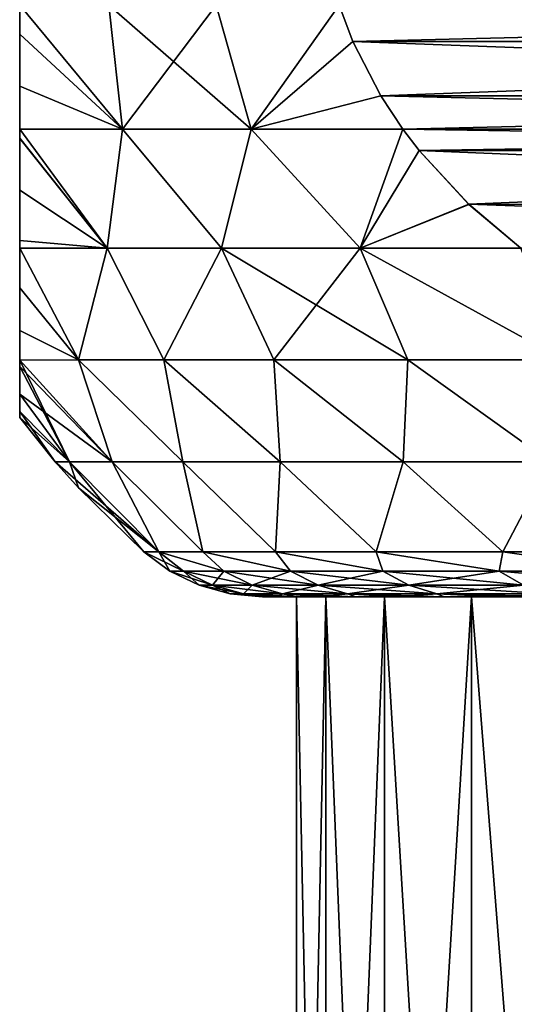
# Model space of a CAD drawing. Header units: metres. Extents: x -90 to 304, y -90 to 74.
# Tile 104 of 256: x 48 to 50.76, y 21.73 to 27.22. Entities that reach past the tile are written whole.
import ezdxf

# ---------------------------------------------------------------- set-up
doc = ezdxf.new("R2010")
doc.units = ezdxf.units.M
doc.layers.add('solid_21662050_350', color=7, linetype='CONTINUOUS')

msp = doc.modelspace()

# ---------------------------------------------------------------- linework, layer by layer
at = {"layer": 'solid_21662050_350'}
for points in [[(48, 27.298876, 4.8701), (48, 27.298822, -4.870081), (48, 27.137386, -4.801692)], [(48, 27.137318, 4.801659), (48, 27.298876, 4.8701), (48, 27.137386, -4.801692)], [(48.572559, 26.607349, 5.771337), (48.497616, 27.298431, 5.950755), (48, 27.298876, 4.8701)], [(48.572559, 26.607349, 5.771337), (48, 27.298876, 4.8701), (48, 27.137318, 4.801659)], [(48, 27.298822, -4.870081), (48.497612, 27.298431, -5.95075), (48.572552, 26.607349, -5.771319)], [(48, 27.137386, -4.801692), (48, 27.298822, -4.870081), (48.572552, 26.607349, -5.771319)], [(48.497612, 27.298431, -5.95075), (49.09528, 27.298431, -6.985945), (48.572552, 26.607349, -5.771319)], [(49.290127, 26.607349, 7.013795), (49.095284, 27.298431, 6.985949), (48.497616, 27.298431, 5.950755)], [(48.572559, 26.607349, 5.771337), (49.290127, 26.607349, 7.013795), (48.497616, 27.298431, 5.950755)], [(49.09528, 27.298431, -6.985945), (49.290115, 26.607349, -7.013782), (48.572552, 26.607349, -5.771319)], [(49.09528, 27.298431, -6.985945), (49.78236, 27.298878, -7.957249), (49.290115, 26.607349, -7.013782)], [(49.290127, 26.607349, 7.013795), (49.782356, 27.298883, 7.957248), (49.095284, 27.298431, 6.985949)], [(49.78236, 27.298878, -7.957249), (49.858639, 27.096766, -8.001287), (49.290115, 26.607349, -7.013782)], [(49.290127, 26.607349, 7.013795), (49.858753, 27.096495, 8.001354), (49.782356, 27.298883, 7.957248)], [(58.21764, 27.298878, 12.82736), (49.782356, 27.298883, 7.957248), (49.858753, 27.096495, 8.001354)], [(58.141251, 27.0965, -12.783257), (49.78236, 27.298878, -7.957249), (58.217644, 27.298882, -12.827362)], [(58.141251, 27.0965, -12.783257), (49.858639, 27.096766, -8.001287), (49.78236, 27.298878, -7.957249)], [(58.141357, 27.096756, 12.783319), (58.21764, 27.298878, 12.82736), (49.858753, 27.096495, 8.001354)], [(48, 27.137386, -4.801692), (48.572552, 26.607349, -5.771319), (48, 26.847082, -4.638454)], [(48, 27.137318, 4.801659), (48, 27.137386, -4.801692), (48, 26.847082, -4.638454)], [(48, 26.847231, 4.638552), (48, 27.137318, 4.801659), (48, 26.847082, -4.638454)], [(48, 26.847231, 4.638552), (48.572559, 26.607349, 5.771337), (48, 27.137318, 4.801659)], [(49.858639, 27.096766, -8.001287), (50.014603, 26.79306, -8.091334), (49.290115, 26.607349, -7.013782)], [(49.290127, 26.607349, 7.013795), (50.014763, 26.792791, 8.091428), (49.858753, 27.096495, 8.001354)], [(58.141251, 27.0965, -12.783257), (50.014603, 26.79306, -8.091334), (49.858639, 27.096766, -8.001287)], [(57.985394, 26.793053, 12.693273), (58.141357, 27.096756, 12.783319), (49.858753, 27.096495, 8.001354)], [(57.985394, 26.793053, 12.693273), (49.858753, 27.096495, 8.001354), (50.014763, 26.792791, 8.091428)], [(57.985237, 26.792793, -12.693183), (50.014603, 26.79306, -8.091334), (58.141251, 27.0965, -12.783257)], [(48, 26.847231, 4.638552), (48, 26.847082, -4.638454), (48, 26.607632, -4.460552)], [(48, 26.847231, 4.638552), (48, 26.607632, -4.460552), (48, 26.607653, 4.460568)], [(48, 26.847231, 4.638552), (48, 26.607653, 4.460568), (48.572559, 26.607349, 5.771337)], [(48, 26.847082, -4.638454), (48.572552, 26.607349, -5.771319), (48, 26.607632, -4.460552)], [(50.014603, 26.79306, -8.091334), (50.136784, 26.607929, -8.161875), (49.290115, 26.607349, -7.013782)], [(49.290127, 26.607349, 7.013795), (50.136814, 26.607885, 8.161894), (50.014763, 26.792791, 8.091428)], [(57.863186, 26.607883, -12.622716), (50.136784, 26.607929, -8.161875), (50.014603, 26.79306, -8.091334)], [(57.863186, 26.607883, -12.622716), (50.014603, 26.79306, -8.091334), (57.985237, 26.792793, -12.693183)], [(57.985394, 26.793053, 12.693273), (50.014763, 26.792791, 8.091428), (50.136814, 26.607885, 8.161894)], [(57.985394, 26.793053, 12.693273), (50.136814, 26.607885, 8.161894), (57.863216, 26.607929, 12.622734)], [(48, 26.607653, 4.460568), (48, 26.607632, -4.460552), (48, 26.556356, -4.416877)], [(48, 26.556667, 4.417147), (48, 26.607653, 4.460568), (48, 26.556356, -4.416877)], [(48.48851, 25.944099, 5.018289), (48.572559, 26.607349, 5.771337), (48, 26.607653, 4.460568)], [(48.48851, 25.944099, 5.018289), (48, 26.607653, 4.460568), (48, 26.556667, 4.417147)], [(48, 26.607632, -4.460552), (48.572552, 26.607349, -5.771319), (48.488518, 25.944099, -5.018306)], [(48, 26.556356, -4.416877), (48, 26.607632, -4.460552), (48.488518, 25.944099, -5.018306)], [(48.48851, 25.944099, 5.018289), (49.124641, 25.944099, 6.278866), (48.572559, 26.607349, 5.771337)], [(48.572552, 26.607349, -5.771319), (49.124634, 25.944099, -6.278853), (48.488518, 25.944099, -5.018306)], [(48.572552, 26.607349, -5.771319), (49.290115, 26.607349, -7.013782), (49.124634, 25.944099, -6.278853)], [(49.124641, 25.944099, 6.278866), (49.290127, 26.607349, 7.013795), (48.572559, 26.607349, 5.771337)], [(49.290115, 26.607349, -7.013782), (49.898235, 25.944099, -7.460023), (49.124634, 25.944099, -6.278853)], [(49.124641, 25.944099, 6.278866), (49.898262, 25.944099, 7.460061), (49.290127, 26.607349, 7.013795)], [(49.290115, 26.607349, -7.013782), (50.136784, 26.607929, -8.161875), (49.898235, 25.944099, -7.460023)], [(49.898262, 25.944099, 7.460061), (50.136814, 26.607885, 8.161894), (49.290127, 26.607349, 7.013795)], [(50.136784, 26.607929, -8.161875), (50.227261, 26.48917, -8.214113), (49.898235, 25.944099, -7.460023)], [(49.898262, 25.944099, 7.460061), (50.227566, 26.488787, 8.21429), (50.136814, 26.607885, 8.161894)], [(57.77243, 26.488787, -12.570319), (50.227261, 26.48917, -8.214113), (50.136784, 26.607929, -8.161875)], [(57.77243, 26.488787, -12.570319), (50.136784, 26.607929, -8.161875), (57.863186, 26.607883, -12.622716)], [(57.863216, 26.607929, 12.622734), (50.136814, 26.607885, 8.161894), (50.227566, 26.488787, 8.21429)], [(57.772732, 26.489161, 12.570492), (57.863216, 26.607929, 12.622734), (50.227566, 26.488787, 8.21429)], [(48, 26.268076, 4.128856), (48, 26.556667, 4.417147), (48, 26.556356, -4.416877)], [(48, 26.268076, 4.128856), (48.48851, 25.944099, 5.018289), (48, 26.556667, 4.417147)], [(48, 26.267698, -4.128428), (48, 26.556356, -4.416877), (48.488518, 25.944099, -5.018306)], [(48, 26.268076, 4.128856), (48, 26.556356, -4.416877), (48, 26.267698, -4.128428)], [(50.227261, 26.48917, -8.214113), (50.505253, 26.188637, -8.374613), (49.898235, 25.944099, -7.460023)], [(49.898262, 25.944099, 7.460061), (50.50581, 26.188107, 8.374934), (50.227566, 26.488787, 8.21429)], [(57.77243, 26.488787, -12.570319), (50.505253, 26.188637, -8.374613), (50.227261, 26.48917, -8.214113)], [(57.494732, 26.188623, 12.409989), (57.772732, 26.489161, 12.570492), (50.227566, 26.488787, 8.21429)], [(57.494732, 26.188623, 12.409989), (50.227566, 26.488787, 8.21429), (50.50581, 26.188107, 8.374934)], [(57.494186, 26.188103, -12.409674), (50.505253, 26.188637, -8.374613), (57.77243, 26.488787, -12.570319)], [(48, 26.268076, 4.128856), (48, 26.267698, -4.128428), (48, 25.987005, 3.765414)], [(48, 26.268076, 4.128856), (48, 25.987005, 3.765414), (48.48851, 25.944099, 5.018289)], [(48, 26.267698, -4.128428), (48.488518, 25.944099, -5.018306), (48, 25.986614, -3.764839)], [(48, 25.987005, 3.765414), (48, 26.267698, -4.128428), (48, 25.986614, -3.764839)], [(50.505253, 26.188637, -8.374613), (50.795738, 25.943371, -8.542323), (49.898235, 25.944099, -7.460023)], [(49.898262, 25.944099, 7.460061), (50.795742, 25.943371, 8.542325), (50.50581, 26.188107, 8.374934)], [(57.204258, 25.943371, -12.242285), (50.795738, 25.943371, -8.542323), (50.505253, 26.188637, -8.374613)], [(57.204258, 25.943371, -12.242285), (50.505253, 26.188637, -8.374613), (57.494186, 26.188103, -12.409674)], [(57.494732, 26.188623, 12.409989), (50.50581, 26.188107, 8.374934), (50.795742, 25.943371, 8.542325)], [(48, 25.987005, 3.765414), (48, 25.986614, -3.764839), (48, 25.943241, -3.699664)], [(48, 25.987005, 3.765414), (48, 25.943241, -3.699664), (48, 25.943241, 3.699664)], [(48, 25.987005, 3.765414), (48, 25.943241, 3.699664), (48.48851, 25.944099, 5.018289)], [(48, 25.986614, -3.764839), (48.488518, 25.944099, -5.018306), (48, 25.943241, -3.699664)], [(48, 25.943241, -3.699664), (48.488518, 25.944099, -5.018306), (48.327801, 25.321936, -3.625583)], [(48.327816, 25.321936, 3.625631), (48.48851, 25.944099, 5.018289), (48, 25.943241, 3.699664)], [(48, 25.722391, -3.321219), (48, 25.943241, -3.699664), (48.327801, 25.321936, -3.625583)], [(48, 25.943241, 3.699664), (48, 25.943241, -3.699664), (48, 25.722391, -3.321219)], [(48, 25.722755, 3.321915), (48, 25.943241, 3.699664), (48, 25.722391, -3.321219)], [(48.327816, 25.321936, 3.625631), (48, 25.943241, 3.699664), (48, 25.722755, 3.321915)], [(48.488518, 25.944099, -5.018306), (48.803543, 25.321936, -4.901466), (48.327801, 25.321936, -3.625583)], [(48.327816, 25.321936, 3.625631), (48.803555, 25.321936, 4.901497), (48.48851, 25.944099, 5.018289)], [(48.803555, 25.321936, 4.901497), (49.124641, 25.944099, 6.278866), (48.48851, 25.944099, 5.018289)], [(48.488518, 25.944099, -5.018306), (49.124634, 25.944099, -6.278853), (48.803543, 25.321936, -4.901466)], [(49.124634, 25.944099, -6.278853), (49.418255, 25.321936, -6.116511), (48.803543, 25.321936, -4.901466)], [(48.803555, 25.321936, 4.901497), (49.418262, 25.321936, 6.116526), (49.124641, 25.944099, 6.278866)], [(49.124634, 25.944099, -6.278853), (49.898235, 25.944099, -7.460023), (49.418255, 25.321936, -6.116511)], [(50.16431, 25.321936, 7.255637), (49.898262, 25.944099, 7.460061), (49.124641, 25.944099, 6.278866)], [(49.418262, 25.321936, 6.116526), (50.16431, 25.321936, 7.255637), (49.124641, 25.944099, 6.278866)], [(49.898235, 25.944099, -7.460023), (50.16431, 25.321936, -7.255637), (49.418255, 25.321936, -6.116511)], [(49.898235, 25.944099, -7.460023), (51.032448, 25.321936, -8.304704), (50.16431, 25.321936, -7.255637)], [(49.898235, 25.944099, -7.460023), (50.795738, 25.943371, -8.542323), (51.032448, 25.321936, -8.304704)], [(51.032436, 25.321936, 8.30469), (50.795742, 25.943371, 8.542325), (49.898262, 25.944099, 7.460061)], [(50.16431, 25.321936, 7.255637), (51.032436, 25.321936, 8.30469), (49.898262, 25.944099, 7.460061)], [(48, 25.485289, 2.796669), (48, 25.722755, 3.321915), (48, 25.722391, -3.321219)], [(48, 25.485289, 2.796669), (48.327816, 25.321936, 3.625631), (48, 25.722755, 3.321915)], [(48, 25.722391, -3.321219), (48.327801, 25.321936, -3.625583), (48, 25.485008, -2.79595)], [(48, 25.485289, 2.796669), (48, 25.722391, -3.321219), (48, 25.485008, -2.79595)], [(48, 25.485289, 2.796669), (48, 25.485008, -2.79595), (48, 25.319086, -2.311047)], [(48, 25.485289, 2.796669), (48, 25.319086, -2.311047), (48, 25.319103, 2.311103)], [(48, 25.485289, 2.796669), (48, 25.319103, 2.311103), (48.327816, 25.321936, 3.625631)], [(48, 25.485008, -2.79595), (48.327801, 25.321936, -3.625583), (48, 25.319086, -2.311047)], [(48, 25.319086, -2.311047), (48.327801, 25.321936, -3.625583), (48.515652, 24.753292, -2.72184)], [(48.515652, 24.753292, 2.72184), (48.327816, 25.321936, 3.625631), (48, 25.319103, 2.311103)], [(48, 25.319103, 2.311103), (48, 25.319086, -2.311047), (48, 25.284166, -2.189625)], [(48, 25.284365, 2.190341), (48, 25.319103, 2.311103), (48, 25.284166, -2.189625)], [(48.515652, 24.753292, 2.72184), (48, 25.319103, 2.311103), (48, 25.284365, 2.190341)], [(48, 25.319086, -2.311047), (48.515652, 24.753292, -2.72184), (48.277321, 24.753292, -1.370185)], [(48, 25.284166, -2.189625), (48, 25.319086, -2.311047), (48.277321, 24.753292, -1.370185)], [(48.327801, 25.321936, -3.625583), (48.909294, 24.753292, -4.036687), (48.515652, 24.753292, -2.72184)], [(48.327801, 25.321936, -3.625583), (48.803543, 25.321936, -4.901466), (48.909294, 24.753292, -4.036687)], [(48.909294, 24.753292, 4.036687), (48.803555, 25.321936, 4.901497), (48.327816, 25.321936, 3.625631)], [(48.515652, 24.753292, 2.72184), (48.909294, 24.753292, 4.036687), (48.327816, 25.321936, 3.625631)], [(48.803543, 25.321936, -4.901466), (49.452915, 24.753292, -5.296945), (48.909294, 24.753292, -4.036687)], [(48.803543, 25.321936, -4.901466), (49.418255, 25.321936, -6.116511), (49.452915, 24.753292, -5.296945)], [(49.452915, 24.753292, 5.296945), (49.418262, 25.321936, 6.116526), (48.803555, 25.321936, 4.901497)], [(48.909294, 24.753292, 4.036687), (49.452915, 24.753292, 5.296945), (48.803555, 25.321936, 4.901497)], [(49.418255, 25.321936, -6.116511), (50.139168, 24.753292, -6.485571), (49.452915, 24.753292, -5.296945)], [(49.418255, 25.321936, -6.116511), (50.16431, 25.321936, -7.255637), (50.139168, 24.753292, -6.485571)], [(50.139168, 24.753292, 6.485571), (50.16431, 25.321936, 7.255637), (49.418262, 25.321936, 6.116526)], [(49.452915, 24.753292, 5.296945), (50.139168, 24.753292, 6.485571), (49.418262, 25.321936, 6.116526)], [(50.16431, 25.321936, -7.255637), (50.958771, 24.753292, -7.586491), (50.139168, 24.753292, -6.485571)], [(50.139168, 24.753292, 6.485571), (50.958771, 24.753292, 7.586491), (50.16431, 25.321936, 7.255637)], [(50.16431, 25.321936, -7.255637), (51.032448, 25.321936, -8.304704), (50.958771, 24.753292, -7.586491)], [(50.958771, 24.753292, 7.586491), (51.032436, 25.321936, 8.30469), (50.16431, 25.321936, 7.255637)], [(48, 25.130459, 1.509734), (48, 25.284365, 2.190341), (48, 25.284166, -2.189625)], [(48, 25.130459, 1.509734), (48.515652, 24.753292, 2.72184), (48, 25.284365, 2.190341)], [(48, 25.130358, -1.509156), (48, 25.284166, -2.189625), (48.277321, 24.753292, -1.370185)], [(48, 25.130459, 1.509734), (48, 25.284166, -2.189625), (48, 25.130358, -1.509156)], [(48, 25.130459, 1.509734), (48, 25.130358, -1.509156), (48, 25.033306, 0.771132)], [(48, 25.130459, 1.509734), (48.277321, 24.753292, 1.370185), (48.515652, 24.753292, 2.72184)], [(48, 25.130459, 1.509734), (48, 25.033306, 0.771132), (48.277321, 24.753292, 1.370185)], [(48, 25.033279, -0.770809), (48, 25.130358, -1.509156), (48.277321, 24.753292, -1.370185)], [(48, 25.033306, 0.771132), (48, 25.130358, -1.509156), (48, 25.033279, -0.770809)], [(48, 25.033306, 0.771132), (48, 25.033279, -0.770809), (48, 25)], [(48, 25.033306, 0.771132), (48, 25), (48.277321, 24.753292, 1.370185)], [(48, 25.033279, -0.770809), (48.197517, 24.753292), (48, 25)], [(48, 25.033279, -0.770809), (48.277321, 24.753292, -1.370185), (48.197517, 24.753292)], [(48.277321, 24.753292, 1.370185), (48, 25), (48.197517, 24.753292)], [(48.327209, 24.607269), (48.197517, 24.753292), (48.277321, 24.753292, -1.370185)], [(48.775253, 24.25, 1.362925), (48.197517, 24.753292), (48.327209, 24.607269)], [(48.775253, 24.25, 1.362925), (48.277321, 24.753292, 1.370185), (48.197517, 24.753292)], [(48.775253, 24.25, -1.362922), (48.277321, 24.753292, -1.370185), (48.515652, 24.753292, -2.72184)], [(48.69281, 24.25), (48.327209, 24.607269), (48.277321, 24.753292, -1.370185)], [(48.775253, 24.25, -1.362922), (48.69281, 24.25), (48.277321, 24.753292, -1.370185)], [(48.775253, 24.25, 1.362925), (48.515652, 24.753292, 2.72184), (48.277321, 24.753292, 1.370185)], [(49.021378, 24.25, -2.705982), (48.515652, 24.753292, -2.72184), (48.909294, 24.753292, -4.036687)], [(49.021378, 24.25, -2.705982), (48.775253, 24.25, -1.362922), (48.515652, 24.753292, -2.72184)], [(49.021378, 24.25, 2.705984), (48.909294, 24.753292, 4.036687), (48.515652, 24.753292, 2.72184)], [(48.775253, 24.25, 1.362925), (49.021378, 24.25, 2.705984), (48.515652, 24.753292, 2.72184)], [(49.427593, 24.25, -4.009579), (48.909294, 24.753292, -4.036687), (49.452915, 24.753292, -5.296945)], [(49.427593, 24.25, -4.009579), (49.021378, 24.25, -2.705982), (48.909294, 24.753292, -4.036687)], [(49.427593, 24.25, 4.009581), (49.452915, 24.753292, 5.296945), (48.909294, 24.753292, 4.036687)], [(49.021378, 24.25, 2.705984), (49.427593, 24.25, 4.009581), (48.909294, 24.753292, 4.036687)], [(49.98798, 24.25, -5.254707), (49.427593, 24.25, -4.009579), (49.452915, 24.753292, -5.296945)], [(49.427593, 24.25, 4.009581), (49.98798, 24.25, 5.254709), (49.452915, 24.753292, 5.296945)], [(49.98798, 24.25, -5.254707), (49.452915, 24.753292, -5.296945), (50.139168, 24.753292, -6.485571)], [(49.98798, 24.25, 5.254709), (50.139168, 24.753292, 6.485571), (49.452915, 24.753292, 5.296945)], [(50.694363, 24.25, -6.423213), (49.98798, 24.25, -5.254707), (50.139168, 24.753292, -6.485571)], [(49.98798, 24.25, 5.254709), (50.694363, 24.25, 6.423213), (50.139168, 24.753292, 6.485571)], [(50.694363, 24.25, -6.423213), (50.139168, 24.753292, -6.485571), (50.958771, 24.753292, -7.586491)], [(50.694363, 24.25, 6.423213), (50.958771, 24.753292, 7.586491), (50.139168, 24.753292, 6.485571)], [(51.536449, 24.25, -7.498056), (50.694363, 24.25, -6.423213), (50.958771, 24.753292, -7.586491)], [(50.694363, 24.25, 6.423213), (51.536449, 24.25, 7.498057), (50.958771, 24.753292, 7.586491)], [(48.775253, 24.25, 1.362925), (48.327209, 24.607269), (48.69281, 24.25)], [(48.838047, 24.143534), (48.69281, 24.25), (48.775253, 24.25, -1.362922)], [(48.913517, 24.143534, 1.295824), (48.775253, 24.25, 1.362925), (48.69281, 24.25)], [(48.913517, 24.143534, 1.295824), (48.69281, 24.25), (48.838047, 24.143534)], [(49.138916, 24.143534, -2.574124), (48.775253, 24.25, -1.362922), (49.021378, 24.25, -2.705982)], [(48.913517, 24.143534, -1.295824), (48.775253, 24.25, -1.362922), (49.138916, 24.143534, -2.574124)], [(48.838047, 24.143534), (48.775253, 24.25, -1.362922), (48.913517, 24.143534, -1.295824)], [(49.138916, 24.143534, 2.574124), (49.021378, 24.25, 2.705984), (48.775253, 24.25, 1.362925)], [(49.138916, 24.143534, 2.574124), (48.775253, 24.25, 1.362925), (48.913517, 24.143534, 1.295824)], [(49.511192, 24.143534, -3.817613), (49.021378, 24.25, -2.705982), (49.427593, 24.25, -4.009579)], [(49.138916, 24.143534, -2.574124), (49.021378, 24.25, -2.705982), (49.511192, 24.143534, -3.817613)], [(49.511192, 24.143534, 3.817613), (49.427593, 24.25, 4.009581), (49.021378, 24.25, 2.705984)], [(49.511192, 24.143534, 3.817613), (49.021378, 24.25, 2.705984), (49.138916, 24.143534, 2.574124)], [(50.025314, 24.143534, -5.009476), (49.427593, 24.25, -4.009579), (49.98798, 24.25, -5.254707)], [(49.511192, 24.143534, -3.817613), (49.427593, 24.25, -4.009579), (50.025314, 24.143534, -5.009476)], [(50.025314, 24.143534, 5.009476), (49.98798, 24.25, 5.254709), (49.427593, 24.25, 4.009581)], [(50.025314, 24.143534, 5.009476), (49.427593, 24.25, 4.009581), (49.511192, 24.143534, 3.817613)], [(50.674324, 24.143534, -6.133595), (49.98798, 24.25, -5.254707), (50.694363, 24.25, -6.423213)], [(50.025314, 24.143534, -5.009476), (49.98798, 24.25, -5.254707), (50.674324, 24.143534, -6.133595)], [(50.674324, 24.143534, 6.133595), (50.694363, 24.25, 6.423213), (49.98798, 24.25, 5.254709)], [(50.674324, 24.143534, 6.133595), (49.98798, 24.25, 5.254709), (50.025314, 24.143534, 5.009476)], [(50.674324, 24.143534, -6.133595), (50.694363, 24.25, -6.423213), (51.449448, 24.143534, -7.174766)], [(51.449448, 24.143534, 7.174766), (50.694363, 24.25, 6.423213), (50.674324, 24.143534, 6.133595)], [(51.449448, 24.143534, -7.174766), (50.694363, 24.25, -6.423213), (51.536449, 24.25, -7.498056)], [(51.449448, 24.143534, 7.174766), (51.536449, 24.25, 7.498057), (50.694363, 24.25, 6.423213)], [(48.838047, 24.143534), (48.913517, 24.143534, -1.295824), (49.000526, 24.06465)], [(49.074902, 24.06465, 1.276961), (48.838047, 24.143534), (49.000526, 24.06465)], [(48.913517, 24.143534, 1.295824), (48.838047, 24.143534), (49.074902, 24.06465, 1.276961)], [(48.913517, 24.143534, -1.295824), (49.074902, 24.06465, -1.276961), (49.000526, 24.06465)], [(48.913517, 24.143534, -1.295824), (49.138916, 24.143534, -2.574124), (49.074902, 24.06465, -1.276961)], [(48.913517, 24.143534, 1.295824), (49.074902, 24.06465, 1.276961), (49.29702, 24.06465, 2.536653)], [(49.138916, 24.143534, 2.574124), (48.913517, 24.143534, 1.295824), (49.29702, 24.06465, 2.536653)], [(49.138916, 24.143534, -2.574124), (49.29702, 24.06465, -2.536653), (49.074902, 24.06465, -1.276961)], [(49.138916, 24.143534, -2.574124), (49.511192, 24.143534, -3.817613), (49.29702, 24.06465, -2.536653)], [(49.138916, 24.143534, 2.574124), (49.29702, 24.06465, 2.536653), (49.663876, 24.06465, 3.762042)], [(49.511192, 24.143534, 3.817613), (49.138916, 24.143534, 2.574124), (49.663876, 24.06465, 3.762042)], [(49.511192, 24.143534, -3.817613), (49.663876, 24.06465, -3.762042), (49.29702, 24.06465, -2.536653)], [(49.511192, 24.143534, -3.817613), (50.025314, 24.143534, -5.009476), (49.663876, 24.06465, -3.762042)], [(49.511192, 24.143534, 3.817613), (49.663876, 24.06465, 3.762042), (50.170513, 24.06465, 4.936555)], [(50.025314, 24.143534, 5.009476), (49.511192, 24.143534, 3.817613), (50.170513, 24.06465, 4.936555)], [(50.025314, 24.143534, -5.009476), (50.170513, 24.06465, -4.936555), (49.663876, 24.06465, -3.762042)], [(50.025314, 24.143534, -5.009476), (50.674324, 24.143534, -6.133595), (50.170513, 24.06465, -4.936555)], [(50.025314, 24.143534, 5.009476), (50.170513, 24.06465, 4.936555), (50.810074, 24.06465, 6.04431)], [(50.674324, 24.143534, 6.133595), (50.025314, 24.143534, 5.009476), (50.810074, 24.06465, 6.04431)], [(50.674324, 24.143534, -6.133595), (50.810074, 24.06465, -6.04431), (50.170513, 24.06465, -4.936555)], [(50.674324, 24.143534, -6.133595), (51.449448, 24.143534, -7.174766), (50.810074, 24.06465, -6.04431)], [(50.674324, 24.143534, 6.133595), (50.810074, 24.06465, 6.04431), (51.573914, 24.06465, 7.070325)], [(51.449448, 24.143534, 7.174766), (50.674324, 24.143534, 6.133595), (51.573914, 24.06465, 7.070325)], [(49.000526, 24.06465), (49.074902, 24.06465, -1.276961), (49.174545, 24.016279)], [(49.247746, 24.016279, 1.256758), (49.000526, 24.06465), (49.174545, 24.016279)], [(49.074902, 24.06465, 1.276961), (49.000526, 24.06465), (49.247746, 24.016279, 1.256758)], [(49.074902, 24.06465, -1.276961), (49.247746, 24.016279, -1.256758), (49.174545, 24.016279)], [(49.074902, 24.06465, -1.276961), (49.29702, 24.06465, -2.536653), (49.247746, 24.016279, -1.256758)], [(49.074902, 24.06465, 1.276961), (49.247746, 24.016279, 1.256758), (49.466347, 24.016279, 2.496521)], [(49.29702, 24.06465, 2.536653), (49.074902, 24.06465, 1.276961), (49.466347, 24.016279, 2.496521)], [(49.29702, 24.06465, -2.536653), (49.466347, 24.016279, -2.496521), (49.247746, 24.016279, -1.256758)], [(49.29702, 24.06465, -2.536653), (49.663876, 24.06465, -3.762042), (49.466347, 24.016279, -2.496521)], [(49.29702, 24.06465, 2.536653), (49.466347, 24.016279, 2.496521), (49.8274, 24.016279, 3.702523)], [(49.663876, 24.06465, 3.762042), (49.29702, 24.06465, 2.536653), (49.8274, 24.016279, 3.702523)], [(49.663876, 24.06465, -3.762042), (49.8274, 24.016279, -3.702523), (49.466347, 24.016279, -2.496521)], [(49.663876, 24.06465, -3.762042), (50.170513, 24.06465, -4.936555), (49.8274, 24.016279, -3.702523)], [(49.663876, 24.06465, 3.762042), (49.8274, 24.016279, 3.702523), (50.326023, 24.016279, 4.858455)], [(50.170513, 24.06465, 4.936555), (49.663876, 24.06465, 3.762042), (50.326023, 24.016279, 4.858455)], [(50.170513, 24.06465, -4.936555), (50.326023, 24.016279, -4.858455), (49.8274, 24.016279, -3.702523)], [(50.170513, 24.06465, -4.936555), (50.810074, 24.06465, -6.04431), (50.326023, 24.016279, -4.858455)], [(50.170513, 24.06465, 4.936555), (50.326023, 24.016279, 4.858455), (50.955467, 24.016279, 5.948684)], [(50.810074, 24.06465, 6.04431), (50.170513, 24.06465, 4.936555), (50.955467, 24.016279, 5.948684)], [(50.810074, 24.06465, -6.04431), (50.955467, 24.016279, -5.948684), (50.326023, 24.016279, -4.858455)], [(49.174545, 24.016279), (49.354248, 24), (49.375217, 24, 0.667832)], [(49.174545, 24.016279), (49.247746, 24.016279, -1.256758), (49.354248, 24)], [(49.247746, 24.016279, 1.256758), (49.174545, 24.016279), (49.375217, 24, 0.667832)], [(49.247746, 24.016279, -1.256758), (49.438156, 24, -1.333967), (49.375217, 24, -0.667813)], [(49.247746, 24.016279, -1.256758), (49.466347, 24.016279, -2.496521), (49.438156, 24, -1.333967)], [(49.247746, 24.016279, -1.256758), (49.375217, 24, -0.667813), (49.354248, 24)], [(49.247746, 24.016279, 1.256758), (49.375217, 24, 0.667832), (49.43816, 24, 1.333994)], [(49.247746, 24.016279, 1.256758), (49.43816, 24, 1.333994), (49.542858, 24, 1.995049)], [(49.466347, 24.016279, 2.496521), (49.247746, 24.016279, 1.256758), (49.542858, 24, 1.995049)], [(49.354248, 24), (49.543175, 24, -0.657866), (49.543175, 24, 0.657866)], [(49.354248, 24), (49.375217, 24, -0.667813), (49.543175, 24, -0.657866)], [(49.375217, 24, 0.667832), (49.354248, 24), (49.543175, 24, 0.657866)], [(49.375217, 24, -0.667813), (49.438156, 24, -1.333967), (49.543175, 24, -0.657866)], [(49.375217, 24, 0.667832), (49.543175, 24, 0.657866), (49.70808, 24, 1.963255)], [(49.43816, 24, 1.333994), (49.375217, 24, 0.667832), (49.70808, 24, 1.963255)], [(49.466347, 24.016279, -2.496521), (49.542854, 24, -1.995024), (49.438156, 24, -1.333967)], [(49.438156, 24, -1.333967), (49.70808, 24, -1.963255), (49.543175, 24, -0.657866)], [(49.438156, 24, -1.333967), (49.542854, 24, -1.995024), (49.70808, 24, -1.963255)], [(49.542858, 24, 1.995049), (49.43816, 24, 1.333994), (49.70808, 24, 1.963255)], [(49.466347, 24.016279, -2.496521), (49.68882, 24, -2.647941), (49.542854, 24, -1.995024)], [(49.466347, 24.016279, -2.496521), (49.8274, 24.016279, -3.702523), (49.68882, 24, -2.647941)], [(49.466347, 24.016279, 2.496521), (49.542858, 24, 1.995049), (49.688828, 24, 2.647966)], [(49.466347, 24.016279, 2.496521), (49.688828, 24, 2.647966), (49.875504, 24, 3.290375)], [(49.8274, 24.016279, 3.702523), (49.466347, 24.016279, 2.496521), (49.875504, 24, 3.290375)], [(49.542854, 24, -1.995024), (49.68882, 24, -2.647941), (49.70808, 24, -1.963255)], [(49.542858, 24, 1.995049), (49.70808, 24, 1.963255), (50.035301, 24, 3.237709)], [(49.688828, 24, 2.647966), (49.542858, 24, 1.995049), (50.035301, 24, 3.237709)], [(49.543175, 15.961881, -0.657888), (49.543175, 24, -0.657866), (49.70808, 24, -1.963255)], [(49.708084, 15.961881, -1.963288), (49.543175, 15.961881, -0.657888), (49.70808, 24, -1.963255)], [(49.543175, 15.961881, 0.657888), (49.543175, 24, 0.657866), (49.543175, 24, -0.657866)], [(49.543175, 15.961881, -0.657888), (49.543175, 15.961881, 0.657888), (49.543175, 24, -0.657866)], [(49.708084, 15.961881, 1.963288), (49.70808, 24, 1.963255), (49.543175, 24, 0.657866)], [(49.543175, 15.961881, 0.657888), (49.708084, 15.961881, 1.963288), (49.543175, 24, 0.657866)], [(49.8274, 24.016279, -3.702523), (49.875496, 24, -3.290346), (49.68882, 24, -2.647941)], [(49.68882, 24, -2.647941), (50.035301, 24, -3.237709), (49.70808, 24, -1.963255)], [(49.68882, 24, -2.647941), (49.875496, 24, -3.290346), (50.035301, 24, -3.237709)], [(49.875504, 24, 3.290375), (49.688828, 24, 2.647966), (50.035301, 24, 3.237709)], [(49.708084, 15.961881, -1.963288), (49.70808, 24, -1.963255), (50.035301, 24, -3.237709)], [(50.035305, 15.961881, 3.237726), (50.035301, 24, 3.237709), (49.70808, 24, 1.963255)], [(49.708084, 15.961881, 1.963288), (50.035305, 15.961881, 3.237726), (49.70808, 24, 1.963255)], [(50.035305, 15.961881, -3.237726), (49.708084, 15.961881, -1.963288), (50.035301, 24, -3.237709)], [(49.8274, 24.016279, -3.702523), (50.102158, 24, -3.919784), (49.875496, 24, -3.290346)], [(49.8274, 24.016279, -3.702523), (50.326023, 24.016279, -4.858455), (50.102158, 24, -3.919784)], [(49.8274, 24.016279, 3.702523), (49.875504, 24, 3.290375), (50.102173, 24, 3.919814)], [(49.8274, 24.016279, 3.702523), (50.102173, 24, 3.919814), (50.367897, 24, 4.53371)], [(50.326023, 24.016279, 4.858455), (49.8274, 24.016279, 3.702523), (50.367897, 24, 4.53371)], [(49.875496, 24, -3.290346), (50.102158, 24, -3.919784), (50.035301, 24, -3.237709)], [(49.875504, 24, 3.290375), (50.035301, 24, 3.237709), (50.51968, 24, 4.461111)], [(50.102173, 24, 3.919814), (49.875504, 24, 3.290375), (50.51968, 24, 4.461111)], [(50.035305, 15.961881, -3.237726), (50.035301, 24, -3.237709), (50.51968, 24, -4.461111)], [(50.102158, 24, -3.919784), (50.51968, 24, -4.461111), (50.035301, 24, -3.237709)], [(50.519676, 15.961881, 4.461103), (50.51968, 24, 4.461111), (50.035301, 24, 3.237709)], [(50.035305, 15.961881, 3.237726), (50.519676, 15.961881, 4.461103), (50.035301, 24, 3.237709)], [(50.519676, 15.961881, -4.461102), (50.035305, 15.961881, -3.237726), (50.51968, 24, -4.461111)], [(50.326023, 24.016279, -4.858455), (50.367882, 24, -4.53368), (50.102158, 24, -3.919784)], [(50.102158, 24, -3.919784), (50.367882, 24, -4.53368), (50.51968, 24, -4.461111)], [(50.367897, 24, 4.53371), (50.102173, 24, 3.919814), (50.51968, 24, 4.461111)], [(50.326023, 24.016279, -4.858455), (50.671597, 24, -5.129603), (50.367882, 24, -4.53368)], [(50.326023, 24.016279, -4.858455), (50.955467, 24.016279, -5.948684), (50.671597, 24, -5.129603)], [(50.326023, 24.016279, 4.858455), (50.367897, 24, 4.53371), (50.671612, 24, 5.129633)], [(50.326023, 24.016279, 4.858455), (50.671612, 24, 5.129633), (51.012123, 24, 5.705264)], [(50.955467, 24.016279, 5.948684), (50.326023, 24.016279, 4.858455), (51.012123, 24, 5.705264)], [(50.367882, 24, -4.53368), (50.671597, 24, -5.129603), (50.51968, 24, -4.461111)], [(50.367897, 24, 4.53371), (50.51968, 24, 4.461111), (51.153572, 24, 5.61415)], [(50.671612, 24, 5.129633), (50.367897, 24, 4.53371), (51.153572, 24, 5.61415)], [(50.519676, 15.961881, -4.461102), (50.51968, 24, -4.461111), (51.153572, 24, -5.61415)], [(51.153553, 15.961881, -5.614126), (50.519676, 15.961881, -4.461102), (51.153572, 24, -5.61415)], [(50.519676, 15.961881, 4.461103), (51.153553, 15.961881, 5.614126), (50.51968, 24, 4.461111)], [(50.671597, 24, -5.129603), (51.153572, 24, -5.61415), (50.51968, 24, -4.461111)], [(51.153553, 15.961881, 5.614126), (51.153572, 24, 5.61415), (50.51968, 24, 4.461111)], [(50.955467, 24.016279, -5.948684), (51.012104, 24, -5.705233), (50.671597, 24, -5.129603)], [(50.671597, 24, -5.129603), (51.012104, 24, -5.705233), (51.153572, 24, -5.61415)], [(51.012123, 24, 5.705264), (50.671612, 24, 5.129633), (51.153572, 24, 5.61415)]]:
    msp.add_3dface(points, dxfattribs=at)

doc.saveas('drawing.dxf')
